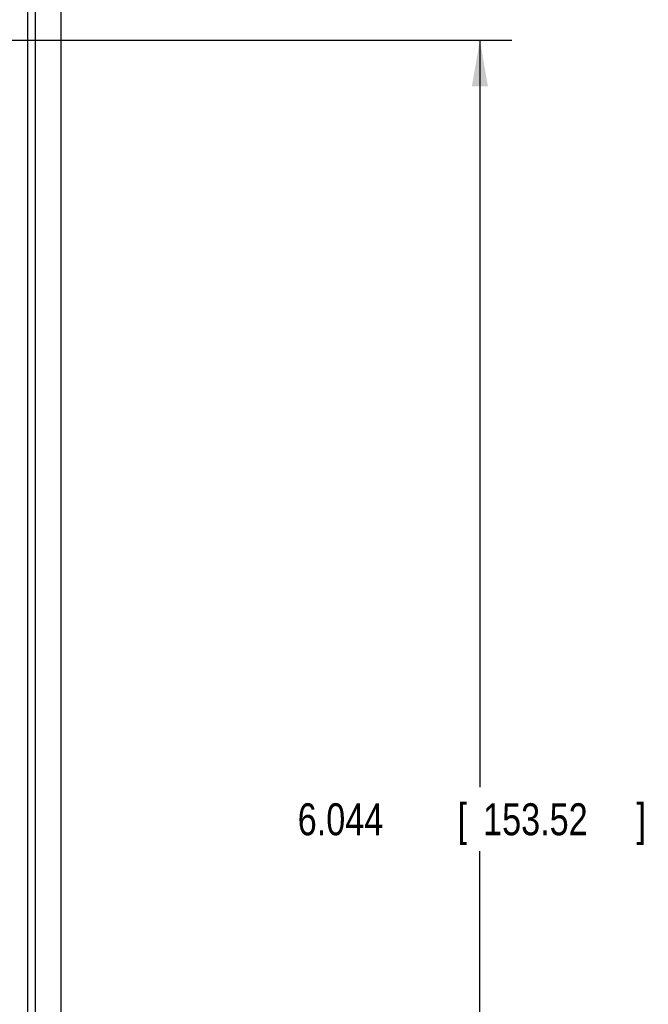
# Model space of a CAD drawing. Header units: inches. Extents: x 0 to 34, y 0 to 22.
# Tile 58 of 100: x 16 to 18.5, y 12.7 to 16.5. Entities that reach past the tile are written whole.
import ezdxf

# ---------------------------------------------------------------- set-up
doc = ezdxf.new("R2010")
doc.units = ezdxf.units.IN
doc.header["$LTSCALE"] = 1.87
doc.header["$MEASUREMENT"] = 0
doc.layers.get('0').update_dxf_attribs({"linetype": 'CONTINUOUS'})
doc.layers.add('DIMENSIONS', color=7, linetype='CONTINUOUS')
doc.styles.get("Standard").update_dxf_attribs({"font": 'txt', "width": 0.8})
doc.dimstyles.new('DIMSTYLE_1', dxfattribs={"dimtxt": 0.125, "dimasz": 0.18, "dimexe": 0.18, "dimexo": 0.0625, "dimgap": 0.09, "dimtad": 0, "dimtih": 1, "dimtoh": 1, "dimdec": 3, "dimzin": 4, "dimdsep": 46, "dimtxsty": 'STANDARD', "dimblk": '_FILLED', "dimblk1": '_FILLED', "dimblk2": '_FILLED', "dimcen": 0.09, "dimadec": 0, "dimazin": 0, "dimtp": 0.001, "dimtm": 0.001, "dimtfac": 1, "dimtdec": 3, "dimtofl": 0, "dimtmove": 0, "dimatfit": 3, "dimldrblk": '_FILLED', "dimfxl": 1, "dimtolj": 1, "dimtzin": 4, "dimarcsym": 0})

# ---------------------------------------------------------------- blocks, each defined once
blk = doc.blocks.new('_FILLED')
at = {"color": 0, "linetype": 'BYBLOCK'}
blk.add_solid([(0, 0), (-1, 0.174), (-1, -0.174)], dxfattribs=at)
blk = doc.blocks.new('*D23')
at = {"layer": 'DIMENSIONS', "color": 2, "linetype": 'CONTINUOUS'}
for p, q in [((14.8785, 16.4543), (17.9417, 16.4543)), ((17.8167, 16.4543), (17.8167, 13.5329)), ((17.8167, 10.4104), (17.8167, 13.2829)), ((14.8785, 10.4104), (17.9417, 10.4104))]:
    blk.add_line(p, q, dxfattribs=at)
at = {"layer": 'DIMENSIONS', "color": 2, "linetype": 'CONTINUOUS', "xscale": 0.18, "yscale": 0.18, "zscale": 0.18}
for p, rotation in [((17.8167, 16.4543), 90), ((17.8167, 10.4104), 270)]:
    blk.add_blockref('_FILLED', p, dxfattribs=dict(at, rotation=rotation))
at = {"layer": 'DIMENSIONS', "color": 2, "linetype": 'CONTINUOUS', "width": 0.8}
for s, p in [('[', (17.7292, 13.3454)), (']', (18.4292, 13.3454)), ('6.044', (17.1042, 13.3454)), ('153.52', (17.8292, 13.3454))]:
    blk.add_text(s, height=0.125, dxfattribs=at).set_placement(p)

msp = doc.modelspace()

# ---------------------------------------------------------------- linework, layer by layer
at = {"color": 7, "linetype": 'CONTINUOUS'}
for p, q in [((16.0491, 9.3238), (16.0491, 18.9448)), ((16.0791, 9.3265), (16.0791, 18.9422)), ((16.1791, 9.3389), (16.1791, 18.9298))]:
    msp.add_line(p, q, dxfattribs=at)

# ---------------------------------------------------------------- dimensions: what is measured, and where the dimension line sits
at = {"layer": 'DIMENSIONS', "color": 2, "linetype": 'CONTINUOUS'}
dim = msp.add_linear_dim(base=(17.8167, 10.4104), p1=(14.8785, 16.4543), p2=(14.8785, 10.4104), angle=270, dimstyle='DIMSTYLE_1', dxfattribs=at)
dim.commit()
dim.dimension.update_dxf_attribs({"geometry": '*D23', "text_midpoint": (17.8167, 13.4079), "dimtype": 160})

doc.saveas('drawing.dxf')
